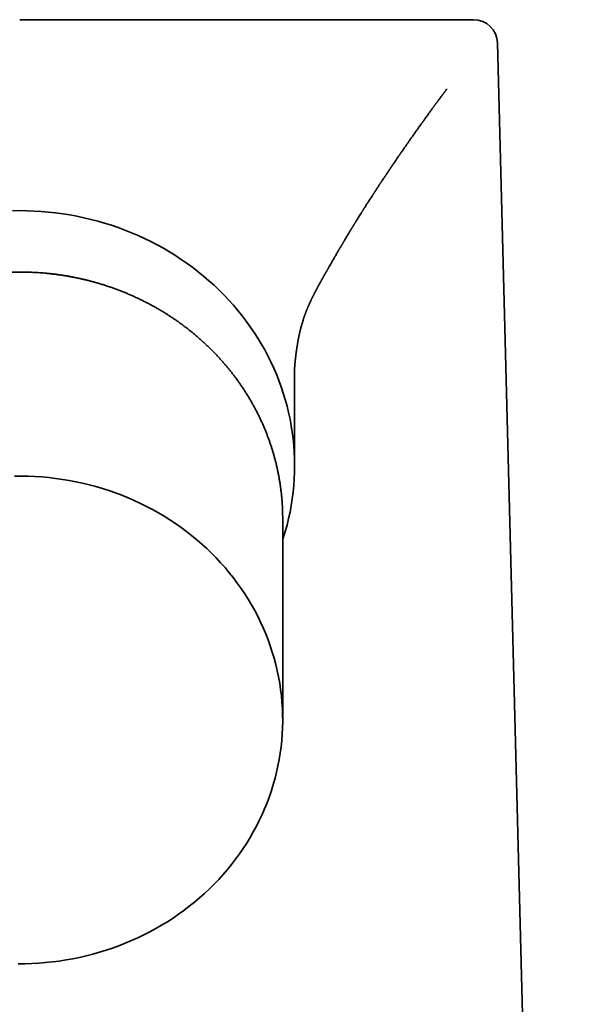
# Model space of a CAD drawing. Header units: millimetres. Extents: x 8 to 595, y 12 to 475.
# Tile 13 of 18: x 311 to 334, y 382 to 423. Entities that reach past the tile are written whole.
import ezdxf

# ---------------------------------------------------------------- set-up
doc = ezdxf.new("R2010")
doc.units = ezdxf.units.MM

msp = doc.modelspace()

# ---------------------------------------------------------------- linework, layer by layer
at = {"color": 7, "linetype": 'Continuous', "lineweight": 35}
for p, q in [((329.358, 422.686), (329.366, 422.686)), ((329.426, 422.686), (329.44, 422.686)), ((329.44, 422.686), (329.453, 422.685)), ((329.808, 422.686), (329.816, 422.686)), ((329.985, 422.686), (329.982, 422.686)), ((329.984, 422.686), (329.982, 422.686)), ((333.989, 305.186), (330.984, 421.712)), ((328.849, 419.767), (328.867, 419.79)), ((324.177, 412.759), (324.176, 412.759)), ((322.5, 404.035), (322.5, 408.132)), ((322, 393.395), (322, 401.824)), ((322, 401.821), (322, 401.824))]:
    msp.add_line(p, q, dxfattribs=at)
at = {"color": 7, "linetype": 'Continuous', "lineweight": 35, "flags": 128}
for points in [[(310.699, 414.694), (311, 414.698)], [(311, 414.698), (311.301, 414.694), (311.602, 414.683), (311.902, 414.665), (312.202, 414.639), (312.501, 414.606), (312.799, 414.566), (313.096, 414.519), (313.391, 414.465), (313.685, 414.403), (313.977, 414.334), (314.266, 414.258), (314.554, 414.176), (314.839, 414.086), (315.121, 413.989), (315.401, 413.886), (315.678, 413.776), (315.951, 413.659), (316.221, 413.535), (316.487, 413.405), (316.75, 413.269), (317.009, 413.126), (317.263, 412.977), (317.514, 412.822), (317.76, 412.661), (318.001, 412.494), (318.237, 412.321), (318.469, 412.143), (318.695, 411.959), (318.916, 411.769), (319.132, 411.575), (319.342, 411.375), (319.546, 411.17), (319.745, 410.96), (319.937, 410.745), (320.124, 410.526), (320.304, 410.302), (320.478, 410.074), (320.645, 409.842), (320.805, 409.606), (320.959, 409.366), (321.106, 409.123), (321.247, 408.876), (321.38, 408.625), (321.506, 408.372), (321.625, 408.115), (321.736, 407.856), (321.84, 407.594), (321.937, 407.33), (322.027, 407.063), (322.108, 406.795), (322.182, 406.524), (322.249, 406.252), (322.308, 405.978), (322.358, 405.703), (322.402, 405.427), (322.437, 405.149), (322.465, 404.871), (322.484, 404.593), (322.496, 404.314), (322.5, 404.035), (322.496, 403.756), (322.484, 403.477), (322.465, 403.198), (322.437, 402.92), (322.402, 402.643), (322.358, 402.367), (322.308, 402.092), (322.249, 401.818), (322.182, 401.546), (322.108, 401.275), (322.027, 401.007), (322, 400.925)], [(310.777, 403.592), (311.065, 403.594), (311.353, 403.589), (311.64, 403.577), (311.927, 403.558), (312.214, 403.532), (312.5, 403.499), (312.785, 403.459), (313.068, 403.412), (313.35, 403.359), (313.631, 403.298), (313.909, 403.231), (314.186, 403.157), (314.461, 403.076), (314.733, 402.989), (315.002, 402.895), (315.269, 402.795), (315.533, 402.688), (315.794, 402.575), (316.051, 402.455), (316.305, 402.329), (316.556, 402.198), (316.802, 402.06), (317.045, 401.916), (317.284, 401.766), (317.518, 401.611), (317.748, 401.45), (317.973, 401.283), (318.193, 401.112), (318.408, 400.934), (318.619, 400.752), (318.824, 400.564), (319.023, 400.372), (319.218, 400.175), (319.406, 399.973), (319.589, 399.767), (319.766, 399.556), (319.937, 399.341), (320.102, 399.122), (320.26, 398.9), (320.413, 398.673), (320.558, 398.443), (320.698, 398.209), (320.83, 397.972), (320.956, 397.732), (321.075, 397.489), (321.187, 397.243), (321.292, 396.994), (321.39, 396.743), (321.481, 396.49), (321.565, 396.234), (321.642, 395.977), (321.711, 395.718), (321.773, 395.457), (321.827, 395.195), (321.875, 394.931), (321.914, 394.667), (321.946, 394.402), (321.971, 394.136), (321.988, 393.869), (321.998, 393.602), (322, 393.335), (321.994, 393.068), (321.981, 392.802), (321.961, 392.535), (321.933, 392.27), (321.897, 392.005), (321.854, 391.741), (321.804, 391.478), (321.746, 391.216), (321.681, 390.956), (321.608, 390.698), (321.529, 390.441), (321.442, 390.187), (321.347, 389.934), (321.246, 389.684), (321.138, 389.437), (321.023, 389.192), (320.901, 388.95), (320.772, 388.712), (320.636, 388.476), (320.494, 388.244), (320.345, 388.015), (320.19, 387.79), (320.029, 387.569), (319.861, 387.352), (319.688, 387.139), (319.508, 386.93), (319.323, 386.726), (319.131, 386.526), (318.935, 386.331), (318.733, 386.141), (318.525, 385.956), (318.312, 385.776), (318.095, 385.601), (317.872, 385.431), (317.645, 385.267), (317.413, 385.109), (317.177, 384.956), (316.937, 384.809), (316.692, 384.668), (316.444, 384.533), (316.192, 384.404), (315.936, 384.281), (315.677, 384.164), (315.415, 384.054), (315.15, 383.95), (314.882, 383.852), (314.611, 383.761), (314.338, 383.677), (314.062, 383.599), (313.785, 383.528), (313.505, 383.464), (313.224, 383.407), (312.941, 383.356), (312.657, 383.312), (312.372, 383.276), (312.086, 383.246), (311.799, 383.223), (311.511, 383.207), (311.224, 383.198), (310.936, 383.196)]]:
    msp.add_lwpolyline(points, dxfattribs=at)
at = {"color": 7, "linetype": 'Continuous', "lineweight": 35}
msp.add_arc((329.984, 421.686), 1, 1.4771, 90, dxfattribs=at)
for points, knots in [([(311, 422.686), (311.132, 422.686), (311.395, 422.686), (311.79, 422.686), (312.185, 422.686), (312.581, 422.686), (312.978, 422.686), (313.375, 422.686), (313.773, 422.686), (314.171, 422.686), (315.032, 422.686), (316.345, 422.686), (318.097, 422.686), (319.811, 422.686), (321.427, 422.686), (322.9, 422.686), (324.197, 422.686), (325.337, 422.686), (326.392, 422.686), (327.291, 422.686), (328.003, 422.686), (328.437, 422.686), (328.701, 422.686), (328.884, 422.686), (328.969, 422.686), (329.012, 422.686), (329.033, 422.686), (329.049, 422.686), (329.06, 422.686), (329.067, 422.686)], [0, 0, 0, 0, 0.012039, 0.024102, 0.036195, 0.048327, 0.060502, 0.072729, 0.085013, 0.097362, 0.109781, 0.165416, 0.22161, 0.280852, 0.339644, 0.395066, 0.44963, 0.501221, 0.552007, 0.614873, 0.670841, 0.728638, 0.767657, 0.809839, 0.872809, 0.900906, 0.935032, 0.957271, 1, 1, 1, 1]), ([(329.067, 422.686), (329.095, 422.686), (329.151, 422.686), (329.248, 422.686), (329.316, 422.686), (329.358, 422.686)], [0, 0, 0, 0, 0.282793, 0.557849, 1, 1, 1, 1]), ([(329.427, 422.686), (329.426, 422.686), (329.424, 422.686), (329.421, 422.686), (329.418, 422.686), (329.415, 422.686), (329.411, 422.686), (329.408, 422.686), (329.404, 422.686), (329.4, 422.686), (329.397, 422.686), (329.393, 422.686), (329.388, 422.686), (329.384, 422.686), (329.38, 422.686), (329.375, 422.686), (329.371, 422.686), (329.368, 422.686), (329.366, 422.686)], [0, 0, 0, 0, 0.044285, 0.101445, 0.156869, 0.21378, 0.272178, 0.332061, 0.393431, 0.456287, 0.52063, 0.586458, 0.653773, 0.722575, 0.791594, 0.862048, 0.933935, 1, 1, 1, 1]), ([(329.538, 422.686), (329.537, 422.686), (329.537, 422.686), (329.535, 422.686), (329.533, 422.686), (329.532, 422.686), (329.53, 422.686), (329.528, 422.686), (329.525, 422.686), (329.523, 422.686), (329.521, 422.686), (329.518, 422.686), (329.516, 422.686), (329.513, 422.686), (329.51, 422.686), (329.507, 422.686), (329.504, 422.686), (329.501, 422.686), (329.498, 422.686), (329.494, 422.686), (329.491, 422.686), (329.487, 422.686), (329.483, 422.686), (329.479, 422.686), (329.475, 422.686), (329.471, 422.686), (329.467, 422.686), (329.463, 422.686), (329.459, 422.686), (329.456, 422.686), (329.454, 422.686), (329.453, 422.686)], [0, 0, 0, 0, 0.0072671, 0.0274673, 0.0489493, 0.0717132, 0.095759, 0.1206231, 0.1467238, 0.174061, 0.2026348, 0.2330664, 0.2647855, 0.2977922, 0.3320865, 0.3676684, 0.4045379, 0.442695, 0.4821398, 0.5228721, 0.5648922, 0.6081999, 0.6527953, 0.6986784, 0.7458493, 0.7902205, 0.8356738, 0.8822091, 0.9298267, 0.9785263, 1, 1, 1, 1]), ([(329.536, 422.686), (329.55, 422.686), (329.601, 422.686), (329.679, 422.686), (329.757, 422.686), (329.792, 422.686), (329.808, 422.686)], [0, 0, 0, 0, 0.116492, 0.42539, 0.719892, 1, 1, 1, 1]), ([(329.825, 422.686), (329.825, 422.686), (329.825, 422.686), (329.824, 422.686), (329.824, 422.686), (329.823, 422.686), (329.822, 422.686), (329.822, 422.686), (329.821, 422.686), (329.82, 422.686), (329.82, 422.686), (329.819, 422.686), (329.818, 422.686), (329.818, 422.686), (329.817, 422.686), (329.817, 422.686), (329.816, 422.686), (329.816, 422.686)], [0, 0, 0, 0, 0.015852, 0.068543, 0.129042, 0.19269, 0.259487, 0.329434, 0.402531, 0.478776, 0.558172, 0.633717, 0.711909, 0.792747, 0.876231, 0.962362, 1, 1, 1, 1]), ([(329.825, 422.686), (329.834, 422.686), (329.854, 422.686), (329.882, 422.686), (329.913, 422.686), (329.943, 422.686), (329.964, 422.686), (329.974, 422.686)], [0, 0, 0, 0, 0.252629, 0.54166, 0.736681, 0.863062, 1, 1, 1, 1]), ([(329.985, 422.686), (329.984, 422.686), (329.981, 422.686), (329.978, 422.686), (329.976, 422.686), (329.976, 422.686)], [0, 0, 0, 0, 0.327915, 0.956513, 1, 1, 1, 1]), ([(324.177, 412.759), (324.182, 412.769), (324.203, 412.805), (324.23, 412.851), (324.258, 412.899), (324.277, 412.933), (324.297, 412.968), (324.316, 413), (324.333, 413.029), (324.347, 413.054), (324.361, 413.077), (324.375, 413.101), (324.391, 413.129), (324.41, 413.16), (324.428, 413.191), (324.444, 413.22), (324.46, 413.246), (324.476, 413.274), (324.493, 413.302), (324.511, 413.332), (324.529, 413.363), (324.548, 413.395), (324.567, 413.426), (324.586, 413.458), (324.607, 413.493), (324.63, 413.533), (324.656, 413.576), (324.684, 413.622), (324.711, 413.668), (324.737, 413.711), (324.762, 413.752), (324.784, 413.788), (324.805, 413.823), (324.826, 413.858), (324.847, 413.891), (324.865, 413.922), (324.881, 413.948), (324.898, 413.975), (324.913, 414), (324.927, 414.023), (324.938, 414.04), (324.948, 414.058), (324.961, 414.078), (324.976, 414.103), (324.994, 414.132), (325.01, 414.159), (325.025, 414.183), (325.039, 414.204), (325.054, 414.229), (325.074, 414.262), (325.099, 414.303), (325.127, 414.348), (325.163, 414.405), (325.205, 414.473), (325.245, 414.537), (325.276, 414.586), (325.297, 414.619), (325.316, 414.648), (325.332, 414.675), (325.347, 414.698), (325.362, 414.722), (325.377, 414.745), (325.393, 414.771), (325.412, 414.801), (325.434, 414.836), (325.459, 414.874), (325.485, 414.915), (325.511, 414.957), (325.536, 414.996), (325.557, 415.029), (325.577, 415.06), (325.598, 415.092), (325.621, 415.128), (325.646, 415.167), (325.672, 415.206), (325.697, 415.246), (325.723, 415.286), (325.749, 415.326), (325.772, 415.362), (325.791, 415.391), (325.806, 415.415), (325.821, 415.437), (325.835, 415.458), (325.849, 415.48), (325.865, 415.504), (325.883, 415.532), (325.904, 415.564), (325.927, 415.6), (325.952, 415.637), (325.976, 415.675), (326, 415.711), (326.021, 415.743), (326.041, 415.773), (326.059, 415.8), (326.078, 415.829), (326.097, 415.858), (326.116, 415.887), (326.137, 415.918), (326.158, 415.951), (326.182, 415.986), (326.207, 416.024), (326.231, 416.06), (326.253, 416.093), (326.271, 416.121), (326.288, 416.146), (326.305, 416.171), (326.322, 416.197), (326.342, 416.226), (326.362, 416.257), (326.382, 416.286), (326.399, 416.311), (326.411, 416.329), (326.422, 416.345), (326.432, 416.36), (326.443, 416.376), (326.454, 416.393), (326.468, 416.413), (326.484, 416.437), (326.503, 416.466), (326.525, 416.498), (326.548, 416.532), (326.57, 416.565), (326.591, 416.596), (326.612, 416.626), (326.63, 416.653), (326.65, 416.682), (326.673, 416.717), (326.702, 416.758), (326.728, 416.797), (326.754, 416.835), (326.779, 416.872), (326.806, 416.912), (326.833, 416.951), (326.859, 416.988), (326.88, 417.019), (326.898, 417.045), (326.913, 417.067), (326.926, 417.086), (326.939, 417.105), (326.954, 417.127), (326.972, 417.153), (326.995, 417.185), (327.021, 417.223), (327.051, 417.266), (327.082, 417.311), (327.114, 417.357), (327.147, 417.404), (327.18, 417.452), (327.213, 417.499), (327.243, 417.542), (327.27, 417.582), (327.297, 417.619), (327.323, 417.658), (327.351, 417.696), (327.379, 417.737), (327.409, 417.779), (327.439, 417.823), (327.476, 417.874), (327.516, 417.931), (327.558, 417.991), (327.599, 418.048), (327.635, 418.1), (327.669, 418.147), (327.7, 418.191), (327.732, 418.236), (327.766, 418.283), (327.799, 418.329), (327.828, 418.371), (327.856, 418.409), (327.88, 418.443), (327.904, 418.477), (327.93, 418.513), (327.959, 418.554), (327.991, 418.598), (328.023, 418.642), (328.052, 418.683), (328.083, 418.725), (328.115, 418.77), (328.15, 418.817), (328.183, 418.864), (328.22, 418.914), (328.26, 418.969), (328.294, 419.017), (328.321, 419.054), (328.34, 419.079), (328.358, 419.104), (328.375, 419.127), (328.39, 419.147), (328.402, 419.164), (328.414, 419.18), (328.428, 419.199), (328.443, 419.22), (328.46, 419.243), (328.479, 419.268), (328.5, 419.296), (328.522, 419.327), (328.547, 419.36), (328.572, 419.395), (328.599, 419.431), (328.624, 419.465), (328.645, 419.493), (328.66, 419.513), (328.672, 419.529), (328.681, 419.541), (328.688, 419.55), (328.696, 419.562), (328.706, 419.575), (328.718, 419.591), (328.73, 419.606), (328.741, 419.622), (328.755, 419.64), (328.769, 419.658), (328.783, 419.677), (328.797, 419.696), (328.812, 419.716), (328.825, 419.734), (328.836, 419.748), (328.843, 419.757), (328.847, 419.763), (328.851, 419.767), (328.853, 419.771), (328.855, 419.774), (328.857, 419.776), (328.858, 419.778), (328.859, 419.779), (328.859, 419.779), (328.859, 419.779), (328.859, 419.779)], [0, 0, 0, 0, 0.003535, 0.012846, 0.016424, 0.020589, 0.024827, 0.028673, 0.032106, 0.035023, 0.037621, 0.040348, 0.043638, 0.047615, 0.051436, 0.054637, 0.057716, 0.061009, 0.064352, 0.06779, 0.071537, 0.07544, 0.079277, 0.082656, 0.086908, 0.091729, 0.096735, 0.102451, 0.107993, 0.112942, 0.117916, 0.122533, 0.126025, 0.13012, 0.135034, 0.138133, 0.141052, 0.144263, 0.147738, 0.150184, 0.152244, 0.154074, 0.15631, 0.159586, 0.163107, 0.166357, 0.169265, 0.171723, 0.17408, 0.178263, 0.183223, 0.18875, 0.194452, 0.20374, 0.212926, 0.217375, 0.221375, 0.224902, 0.227958, 0.230725, 0.233461, 0.236222, 0.23915, 0.242709, 0.247018, 0.251703, 0.256598, 0.261702, 0.26663, 0.270606, 0.273669, 0.277895, 0.282174, 0.286782, 0.291891, 0.296298, 0.301154, 0.306272, 0.310835, 0.314022, 0.316799, 0.319375, 0.321968, 0.324579, 0.327306, 0.330672, 0.33471, 0.339113, 0.343647, 0.348233, 0.352796, 0.356729, 0.359899, 0.363398, 0.36693, 0.370526, 0.373954, 0.377633, 0.381571, 0.385888, 0.390626, 0.395287, 0.399197, 0.402582, 0.405534, 0.408546, 0.411691, 0.41506, 0.41901, 0.423142, 0.425887, 0.428172, 0.429997, 0.431699, 0.433605, 0.435716, 0.438063, 0.44098, 0.444553, 0.448699, 0.452839, 0.456857, 0.460755, 0.46448, 0.467747, 0.470516, 0.475451, 0.480422, 0.485797, 0.489908, 0.49438, 0.499322, 0.504477, 0.509015, 0.512873, 0.516101, 0.518654, 0.520831, 0.523061, 0.525786, 0.529006, 0.532718, 0.537805, 0.54321, 0.548784, 0.554526, 0.560436, 0.566403, 0.572422, 0.577792, 0.582394, 0.587288, 0.59199, 0.596874, 0.601937, 0.607209, 0.612732, 0.618506, 0.626698, 0.634267, 0.641587, 0.648985, 0.654504, 0.660192, 0.666064, 0.672121, 0.6781, 0.683693, 0.688859, 0.693518, 0.69767, 0.702501, 0.708015, 0.714215, 0.720345, 0.725952, 0.731561, 0.738835, 0.746277, 0.753918, 0.762118, 0.771027, 0.780647, 0.78446, 0.788374, 0.79238, 0.796085, 0.799293, 0.802007, 0.804374, 0.808055, 0.81234, 0.817236, 0.822702, 0.828943, 0.835481, 0.842318, 0.849452, 0.856885, 0.864451, 0.869637, 0.873982, 0.87749, 0.880182, 0.882623, 0.885102, 0.889618, 0.894254, 0.899011, 0.904005, 0.909627, 0.91591, 0.921153, 0.926781, 0.932792, 0.938731, 0.94428, 0.948382, 0.952272, 0.956465, 0.961458, 0.967258, 0.973233, 0.979876, 0.987191, 0.995176, 1, 1, 1, 1]), ([(322.5, 408.123), (322.5, 408.123), (322.5, 408.123), (322.5, 408.124), (322.5, 408.125), (322.5, 408.127), (322.5, 408.13), (322.5, 408.133), (322.501, 408.138), (322.501, 408.142), (322.501, 408.148), (322.501, 408.154), (322.502, 408.16), (322.502, 408.168), (322.503, 408.177), (322.503, 408.185), (322.504, 408.192), (322.504, 408.199), (322.505, 408.206), (322.505, 408.212), (322.506, 408.218), (322.506, 408.224), (322.507, 408.231), (322.507, 408.239), (322.508, 408.246), (322.508, 408.254), (322.509, 408.261), (322.51, 408.267), (322.51, 408.273), (322.51, 408.277), (322.511, 408.282), (322.511, 408.286), (322.512, 408.292), (322.512, 408.298), (322.513, 408.307), (322.514, 408.316), (322.515, 408.325), (322.516, 408.333), (322.516, 408.34), (322.517, 408.346), (322.518, 408.353), (322.518, 408.361), (322.519, 408.368), (322.52, 408.376), (322.52, 408.382), (322.521, 408.388), (322.522, 408.395), (322.523, 408.405), (322.524, 408.415), (322.525, 408.426), (322.526, 408.437), (322.527, 408.447), (322.528, 408.458), (322.53, 408.468), (322.531, 408.479), (322.532, 408.49), (322.533, 408.5), (322.534, 408.51), (322.536, 408.521), (322.537, 408.532), (322.538, 408.544), (322.54, 408.555), (322.541, 408.565), (322.542, 408.575), (322.544, 408.587), (322.545, 408.601), (322.547, 408.617), (322.549, 408.632), (322.551, 408.647), (322.552, 408.659), (322.554, 408.671), (322.555, 408.682), (322.557, 408.696), (322.559, 408.712), (322.561, 408.727), (322.563, 408.743), (322.565, 408.759), (322.568, 408.775), (322.57, 408.792), (322.572, 408.81), (322.575, 408.828), (322.578, 408.846), (322.58, 408.866), (322.583, 408.887), (322.587, 408.91), (322.59, 408.935), (322.594, 408.958), (322.597, 408.98), (322.6, 409), (322.603, 409.018), (322.606, 409.035), (322.609, 409.054), (322.612, 409.075), (322.616, 409.099), (322.62, 409.125), (322.625, 409.154), (322.631, 409.186), (322.637, 409.221), (322.642, 409.253), (322.648, 409.283), (322.652, 409.308), (322.657, 409.331), (322.661, 409.352), (322.664, 409.371), (322.667, 409.385), (322.67, 409.397), (322.671, 409.407), (322.673, 409.414), (322.674, 409.421), (322.676, 409.429), (322.678, 409.44), (322.681, 409.454), (322.684, 409.471), (322.689, 409.492), (322.693, 409.512), (322.697, 409.532), (322.701, 409.549), (322.704, 409.564), (322.707, 409.577), (322.711, 409.595), (322.716, 409.618), (322.723, 409.647), (322.73, 409.678), (322.738, 409.712), (322.748, 409.749), (322.758, 409.79), (322.769, 409.833), (322.782, 409.88), (322.799, 409.943), (322.822, 410.022), (322.845, 410.095), (322.861, 410.147), (322.871, 410.175), (322.88, 410.202), (322.888, 410.225), (322.893, 410.242), (322.897, 410.253), (322.9, 410.26), (322.902, 410.268), (322.906, 410.278), (322.91, 410.291), (322.916, 410.306), (322.922, 410.323), (322.931, 410.347), (322.941, 410.377), (322.954, 410.409), (322.964, 410.437), (322.973, 410.46), (322.981, 410.48), (322.987, 410.497), (322.994, 410.513), (323, 410.528), (323.004, 410.54), (323.009, 410.55), (323.013, 410.56), (323.018, 410.574), (323.025, 410.589), (323.032, 410.607), (323.043, 410.634), (323.057, 410.667), (323.073, 410.704), (323.087, 410.735), (323.099, 410.762), (323.109, 410.786), (323.118, 410.805), (323.125, 410.82), (323.13, 410.832), (323.137, 410.846), (323.144, 410.863), (323.153, 410.882), (323.165, 410.908), (323.18, 410.941), (323.198, 410.979), (323.216, 411.015), (323.233, 411.05), (323.25, 411.084), (323.266, 411.117), (323.282, 411.149), (323.298, 411.18), (323.315, 411.214), (323.334, 411.252), (323.356, 411.293), (323.377, 411.333), (323.396, 411.371), (323.414, 411.404), (323.43, 411.436), (323.447, 411.467), (323.466, 411.503), (323.487, 411.541), (323.509, 411.581), (323.531, 411.621), (323.552, 411.66), (323.572, 411.696), (323.591, 411.73), (323.609, 411.763), (323.629, 411.8), (323.65, 411.837), (323.671, 411.874), (323.69, 411.909), (323.71, 411.944), (323.729, 411.977), (323.746, 412.006), (323.761, 412.033), (323.776, 412.06), (323.792, 412.089), (323.811, 412.121), (323.831, 412.157), (323.85, 412.189), (323.865, 412.215), (323.875, 412.234), (323.884, 412.25), (323.892, 412.263), (323.901, 412.278), (323.912, 412.298), (323.928, 412.326), (323.947, 412.359), (323.971, 412.4), (323.996, 412.445), (324.024, 412.493), (324.053, 412.544), (324.085, 412.6), (324.121, 412.662), (324.152, 412.716), (324.171, 412.749), (324.177, 412.759)], [0, 0, 0, 0, 0.002549, 0.0094, 0.016073, 0.022596, 0.028978, 0.035945, 0.042755, 0.049413, 0.055925, 0.062304, 0.068749, 0.075923, 0.083784, 0.088633, 0.093518, 0.098186, 0.102502, 0.106294, 0.109642, 0.112949, 0.116546, 0.120981, 0.124321, 0.127897, 0.131479, 0.134452, 0.136781, 0.138801, 0.140691, 0.142566, 0.144698, 0.147421, 0.150741, 0.154896, 0.158303, 0.161181, 0.163759, 0.166346, 0.168532, 0.171139, 0.174022, 0.176543, 0.178628, 0.180275, 0.18286, 0.186063, 0.189668, 0.193087, 0.196322, 0.19951, 0.202673, 0.205865, 0.209092, 0.21217, 0.215032, 0.217876, 0.220604, 0.223815, 0.227427, 0.230561, 0.232983, 0.23545, 0.238566, 0.242391, 0.246433, 0.25057, 0.254307, 0.257387, 0.259905, 0.262714, 0.26601, 0.269797, 0.273764, 0.277447, 0.28084, 0.285042, 0.289092, 0.293159, 0.297235, 0.30162, 0.305993, 0.31067, 0.315833, 0.321487, 0.327203, 0.33202, 0.336266, 0.340095, 0.343909, 0.347727, 0.352603, 0.357649, 0.363296, 0.369575, 0.376493, 0.384057, 0.392273, 0.397997, 0.403777, 0.409039, 0.413752, 0.41791, 0.421511, 0.423947, 0.426035, 0.427776, 0.429182, 0.43081, 0.432939, 0.436159, 0.440105, 0.444781, 0.449632, 0.454026, 0.457895, 0.46132, 0.464298, 0.466883, 0.473234, 0.479638, 0.486458, 0.494101, 0.502569, 0.51169, 0.521609, 0.532319, 0.543295, 0.565028, 0.58644, 0.593098, 0.599717, 0.605806, 0.610991, 0.615275, 0.616894, 0.618336, 0.61999, 0.622178, 0.6249, 0.628154, 0.631939, 0.635969, 0.643757, 0.650645, 0.65664, 0.661242, 0.665203, 0.668808, 0.672095, 0.675065, 0.67772, 0.679306, 0.681402, 0.684011, 0.687129, 0.690754, 0.694508, 0.702699, 0.709977, 0.715711, 0.720748, 0.725155, 0.728945, 0.731194, 0.733241, 0.735692, 0.738662, 0.742149, 0.745985, 0.752364, 0.759018, 0.765336, 0.770795, 0.776344, 0.781892, 0.786982, 0.791595, 0.796376, 0.802657, 0.809169, 0.815145, 0.82058, 0.825596, 0.829725, 0.834133, 0.839076, 0.844634, 0.850244, 0.855766, 0.860989, 0.865906, 0.870383, 0.874485, 0.879177, 0.884616, 0.889082, 0.893605, 0.898185, 0.902515, 0.90628, 0.90951, 0.912716, 0.916474, 0.920552, 0.925039, 0.929871, 0.932609, 0.93495, 0.936892, 0.938434, 0.940021, 0.942615, 0.946059, 0.950355, 0.955509, 0.961529, 0.967215, 0.97352, 0.980457, 0.988041, 0.996293, 1, 1, 1, 1]), ([(311, 412.132), (310.947, 412.132), (310.872, 412.132), (310.763, 412.13), (310.67, 412.127), (310.559, 412.124), (310.442, 412.119), (310.32, 412.112), (310.194, 412.104), (310.064, 412.095), (309.933, 412.084), (309.799, 412.071), (309.664, 412.056), (309.527, 412.039), (309.39, 412.021), (309.252, 412.001), (309.113, 411.98), (308.974, 411.956), (308.834, 411.931), (308.694, 411.903), (308.554, 411.874), (308.414, 411.844), (308.274, 411.811), (308.134, 411.777), (307.995, 411.74), (307.855, 411.702), (307.716, 411.662), (307.577, 411.621), (307.438, 411.577), (307.3, 411.532), (307.162, 411.485), (307.025, 411.436), (306.888, 411.385), (306.752, 411.333), (306.616, 411.279), (306.481, 411.223), (306.347, 411.165), (306.213, 411.106), (306.08, 411.044), (305.948, 410.982), (305.817, 410.917), (305.686, 410.851), (305.557, 410.783), (305.428, 410.713), (305.3, 410.641), (305.174, 410.568), (305.048, 410.494), (304.923, 410.417), (304.8, 410.34), (304.677, 410.26), (304.555, 410.179), (304.435, 410.096), (304.316, 410.012), (304.198, 409.926), (304.081, 409.839), (303.965, 409.75), (303.851, 409.659), (303.738, 409.568), (303.626, 409.474), (303.515, 409.379), (303.406, 409.283), (303.299, 409.186), (303.192, 409.086), (303.087, 408.986), (302.984, 408.884), (302.882, 408.781), (302.781, 408.677), (302.682, 408.571), (302.585, 408.464), (302.489, 408.355), (302.394, 408.246), (302.301, 408.135), (302.21, 408.023), (302.12, 407.91), (302.032, 407.795), (301.946, 407.68), (301.861, 407.563), (301.779, 407.446), (301.697, 407.327), (301.618, 407.207), (301.54, 407.086), (301.464, 406.964), (301.39, 406.841), (301.317, 406.717), (301.247, 406.592), (301.178, 406.466), (301.111, 406.34), (301.046, 406.212), (300.982, 406.084), (300.921, 405.955), (300.861, 405.825), (300.804, 405.694), (300.748, 405.562), (300.694, 405.43), (300.642, 405.297), (300.593, 405.163), (300.545, 405.029), (300.499, 404.894), (300.455, 404.758), (300.413, 404.622), (300.372, 404.485), (300.334, 404.348), (300.298, 404.21), (300.264, 404.072), (300.232, 403.933), (300.202, 403.794), (300.175, 403.655), (300.149, 403.515), (300.125, 403.375), (300.103, 403.234), (300.083, 403.093), (300.066, 402.952), (300.05, 402.811), (300.037, 402.669), (300.025, 402.527), (300.016, 402.385), (300.009, 402.243), (300.004, 402.101), (300.001, 401.962), (300, 401.871), (300, 401.827)], [0, 0, 0, 0, 0.00929, 0.012987, 0.019133, 0.02551, 0.032349, 0.039487, 0.046861, 0.054418, 0.06212, 0.069942, 0.077861, 0.085862, 0.093933, 0.102063, 0.110245, 0.118472, 0.126738, 0.13504, 0.143372, 0.151733, 0.160119, 0.168528, 0.176957, 0.185405, 0.193871, 0.202352, 0.210848, 0.219357, 0.227879, 0.236412, 0.244956, 0.25351, 0.262074, 0.270646, 0.279226, 0.287814, 0.296409, 0.30501, 0.313618, 0.322232, 0.330851, 0.339476, 0.348105, 0.356739, 0.365378, 0.37402, 0.382667, 0.391317, 0.399971, 0.408628, 0.417288, 0.425951, 0.434617, 0.443286, 0.451957, 0.46063, 0.469305, 0.477983, 0.486663, 0.495344, 0.504028, 0.512713, 0.521399, 0.530087, 0.538777, 0.547468, 0.55616, 0.564853, 0.573548, 0.582244, 0.59094, 0.599638, 0.608336, 0.617036, 0.625736, 0.634437, 0.643139, 0.651842, 0.660546, 0.66925, 0.677955, 0.68666, 0.695367, 0.704074, 0.712781, 0.721489, 0.730198, 0.738908, 0.747619, 0.75633, 0.765041, 0.773754, 0.782467, 0.791181, 0.799896, 0.808612, 0.817329, 0.826046, 0.834765, 0.843484, 0.852205, 0.860926, 0.869649, 0.878373, 0.887098, 0.895824, 0.904552, 0.913281, 0.922011, 0.930743, 0.939477, 0.948212, 0.956949, 0.965687, 0.974428, 0.98317, 0.991914, 1, 1, 1, 1]), ([(322, 401.821), (322, 401.824), (322, 401.875), (321.999, 401.974), (321.996, 402.116), (321.991, 402.258), (321.983, 402.401), (321.974, 402.543), (321.962, 402.685), (321.948, 402.827), (321.932, 402.969), (321.914, 403.111), (321.894, 403.252), (321.872, 403.393), (321.848, 403.534), (321.822, 403.675), (321.793, 403.815), (321.763, 403.955), (321.73, 404.095), (321.696, 404.234), (321.659, 404.373), (321.62, 404.512), (321.579, 404.649), (321.537, 404.787), (321.492, 404.924), (321.445, 405.06), (321.396, 405.196), (321.345, 405.331), (321.292, 405.465), (321.237, 405.599), (321.18, 405.732), (321.121, 405.865), (321.06, 405.996), (320.997, 406.127), (320.932, 406.257), (320.865, 406.387), (320.796, 406.515), (320.725, 406.643), (320.653, 406.769), (320.578, 406.895), (320.502, 407.02), (320.423, 407.144), (320.343, 407.266), (320.261, 407.388), (320.177, 407.509), (320.091, 407.629), (320.004, 407.747), (319.915, 407.865), (319.824, 407.981), (319.731, 408.096), (319.636, 408.21), (319.54, 408.323), (319.442, 408.435), (319.342, 408.545), (319.24, 408.654), (319.137, 408.762), (319.033, 408.868), (318.926, 408.973), (318.818, 409.077), (318.709, 409.179), (318.597, 409.28), (318.485, 409.379), (318.37, 409.477), (318.255, 409.574), (318.137, 409.669), (318.019, 409.763), (317.898, 409.855), (317.777, 409.945), (317.654, 410.034), (317.529, 410.121), (317.403, 410.207), (317.276, 410.291), (317.148, 410.373), (317.018, 410.454), (316.887, 410.533), (316.754, 410.61), (316.621, 410.686), (316.486, 410.76), (316.349, 410.832), (316.212, 410.902), (316.074, 410.971), (315.934, 411.038), (315.793, 411.103), (315.651, 411.166), (315.508, 411.228), (315.364, 411.287), (315.219, 411.345), (315.072, 411.4), (314.925, 411.454), (314.776, 411.506), (314.627, 411.556), (314.476, 411.604), (314.325, 411.651), (314.172, 411.695), (314.024, 411.735), (313.88, 411.773), (313.741, 411.807), (313.601, 411.84), (313.461, 411.871), (313.321, 411.9), (313.18, 411.928), (313.039, 411.954), (312.897, 411.978), (312.756, 412), (312.614, 412.021), (312.472, 412.04), (312.331, 412.057), (312.189, 412.072), (312.047, 412.085), (311.906, 412.097), (311.766, 412.107), (311.628, 412.115), (311.493, 412.122), (311.37, 412.126), (311.263, 412.129), (311.164, 412.131), (311.078, 412.132), (311.022, 412.132), (311, 412.132)], [0, 0, 0, 0, 0.000641, 0.009386, 0.018133, 0.026882, 0.035634, 0.044387, 0.053143, 0.061902, 0.070663, 0.079427, 0.088193, 0.096962, 0.105734, 0.114509, 0.123287, 0.132067, 0.140851, 0.149638, 0.158428, 0.167221, 0.176018, 0.184818, 0.193621, 0.202428, 0.211238, 0.220052, 0.22887, 0.237691, 0.246516, 0.255345, 0.264178, 0.273015, 0.281855, 0.2907, 0.299548, 0.308401, 0.317258, 0.326119, 0.334984, 0.343853, 0.352727, 0.361605, 0.370488, 0.379374, 0.388266, 0.397162, 0.406062, 0.414967, 0.423876, 0.432791, 0.44171, 0.450633, 0.459562, 0.468496, 0.477434, 0.486377, 0.495326, 0.50428, 0.513238, 0.522203, 0.531172, 0.540147, 0.549128, 0.558114, 0.567106, 0.576104, 0.585108, 0.594118, 0.603135, 0.612158, 0.621188, 0.630224, 0.639268, 0.648319, 0.657378, 0.666445, 0.67552, 0.684604, 0.693696, 0.702798, 0.711911, 0.721033, 0.730167, 0.739312, 0.74847, 0.757641, 0.766827, 0.776028, 0.785245, 0.794481, 0.803736, 0.813013, 0.822314, 0.830679, 0.839044, 0.847407, 0.855768, 0.864126, 0.872482, 0.880834, 0.889181, 0.897523, 0.905858, 0.914183, 0.922496, 0.930793, 0.939066, 0.947304, 0.955486, 0.963573, 0.971471, 0.978908, 0.985086, 0.990139, 0.996195, 1, 1, 1, 1])]:
    msp.add_open_spline(points, degree=3, knots=knots, dxfattribs=at)

doc.saveas('drawing.dxf')
